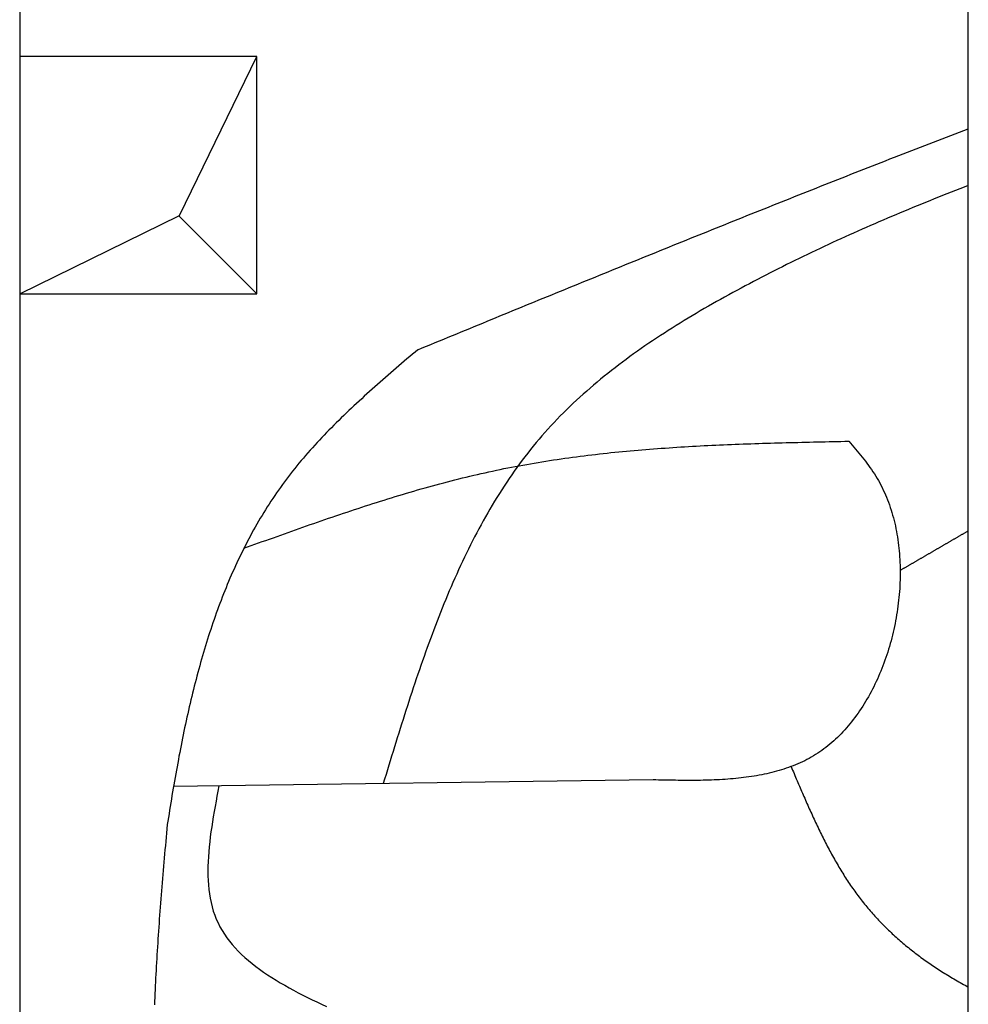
# Model space of a CAD drawing. Extents: x 1073 to 6773, y 5791 to 12316.
# Tile 4 of 62: x 1073 to 1473, y 8766 to 9181. Entities that reach past the tile are written whole.
import ezdxf

# ---------------------------------------------------------------- set-up
doc = ezdxf.new("R2010")
doc.units = 0
doc.layers.get('0').update_dxf_attribs({"linetype": 'CONTINUOUS'})
doc.layers.add('BREAKTHROUGH', color=1, linetype='CONTINUOUS')
doc.layers.add('CAR', color=10, linetype='CONTINUOUS')

msp = doc.modelspace()

# ---------------------------------------------------------------- linework, layer by layer
for p, q in [((1072.77, 11815.9), (1072.77, 5965.9)), ((1472.77, 8708.02), (1472.77, 10533.02))]:
    msp.add_line(p, q)
at = {"layer": 'BREAKTHROUGH'}
for p, q in [((1140.15, 9098.85), (1172.77, 9165.9)), ((1072.77, 9065.9), (1140.15, 9098.85)), ((1139.93, 9098.75), (1172.77, 9065.9))]:
    msp.add_line(p, q, dxfattribs=at)
msp.add_lwpolyline([(1172.77, 9165.9), (1072.77, 9165.9), (1072.77, 9065.9), (1172.77, 9065.9)], close=True, dxfattribs=at)
at = {"layer": 'CAR'}
msp.add_line((1339.83, 8860.91), (1137.64, 8858.15), dxfattribs=at)
for points in [[(1240.65, 9042.31, 0), (1242.47, 9043.06, 0), (1244.3, 9043.8, 0), (1246.12, 9044.55, 0), (1247.95, 9045.3, 0), (1249.77, 9046.05, 0), (1251.59, 9046.8, 0), (1253.42, 9047.55, 0), (1255.24, 9048.3, 0), (1257.06, 9049.05, 0), (1258.89, 9049.8, 0), (1260.71, 9050.55, 0), (1262.53, 9051.29, 0), (1264.36, 9052.04, 0), (1266.18, 9052.79, 0), (1268, 9053.54, 0), (1269.83, 9054.29, 0), (1271.65, 9055.04, 0), (1273.47, 9055.78, 0), (1275.3, 9056.53, 0), (1277.12, 9057.28, 0), (1278.95, 9058.03, 0), (1280.77, 9058.78, 0), (1282.59, 9059.52, 0), (1284.42, 9060.27, 0), (1286.24, 9061.02, 0), (1288.07, 9061.77, 0), (1289.89, 9062.51, 0), (1291.71, 9063.26, 0), (1293.54, 9064.01, 0), (1295.36, 9064.75, 0), (1297.19, 9065.5, 0), (1299.01, 9066.25, 0), (1300.83, 9066.99, 0), (1302.66, 9067.74, 0), (1304.48, 9068.48, 0), (1306.31, 9069.23, 0), (1308.13, 9069.97, 0), (1309.96, 9070.72, 0), (1311.78, 9071.46, 0), (1313.61, 9072.21, 0), (1315.43, 9072.95, 0), (1317.26, 9073.7, 0), (1319.08, 9074.44, 0), (1320.91, 9075.18, 0), (1322.73, 9075.93, 0), (1324.56, 9076.67, 0), (1326.38, 9077.41, 0), (1328.21, 9078.16, 0), (1330.03, 9078.9, 0), (1331.86, 9079.64, 0), (1333.68, 9080.38, 0), (1335.51, 9081.12, 0), (1337.33, 9081.87, 0), (1339.16, 9082.61, 0), (1340.98, 9083.35, 0), (1342.81, 9084.09, 0), (1344.64, 9084.83, 0), (1346.46, 9085.57, 0), (1348.29, 9086.31, 0), (1350.12, 9087.04, 0), (1351.94, 9087.78, 0), (1353.77, 9088.52, 0), (1355.59, 9089.26, 0), (1357.42, 9090, 0), (1359.25, 9090.73, 0), (1361.07, 9091.47, 0), (1362.9, 9092.21, 0), (1364.73, 9092.94, 0), (1366.56, 9093.68, 0), (1368.38, 9094.41, 0), (1370.21, 9095.15, 0), (1372.04, 9095.88, 0), (1373.87, 9096.62, 0), (1375.69, 9097.35, 0), (1377.52, 9098.08, 0), (1379.35, 9098.82, 0), (1381.18, 9099.55, 0), (1383.01, 9100.28, 0), (1384.83, 9101.01, 0), (1386.66, 9101.74, 0), (1388.49, 9102.47, 0), (1390.32, 9103.2, 0), (1392.15, 9103.93, 0), (1393.98, 9104.66, 0), (1395.81, 9105.39, 0), (1397.64, 9106.12, 0), (1399.47, 9106.85, 0), (1401.3, 9107.57, 0), (1403.13, 9108.3, 0), (1404.96, 9109.02, 0), (1406.79, 9109.75, 0), (1408.62, 9110.48, 0), (1410.45, 9111.2, 0), (1412.28, 9111.92, 0), (1414.11, 9112.65, 0), (1415.94, 9113.37, 0), (1417.77, 9114.09, 0), (1419.6, 9114.81, 0), (1421.43, 9115.54, 0), (1423.26, 9116.26, 0), (1425.09, 9116.98, 0), (1426.93, 9117.7, 0), (1428.76, 9118.41, 0), (1430.59, 9119.13, 0), (1432.42, 9119.85, 0), (1434.25, 9120.57, 0), (1436.09, 9121.28, 0), (1437.92, 9122, 0), (1439.75, 9122.71, 0), (1441.59, 9123.43, 0), (1443.42, 9124.14, 0), (1445.25, 9124.86, 0), (1447.09, 9125.57, 0), (1448.92, 9126.28, 0), (1450.75, 9126.99, 0), (1452.59, 9127.7, 0), (1454.42, 9128.41, 0), (1456.26, 9129.12, 0), (1458.09, 9129.83, 0), (1459.93, 9130.54, 0), (1461.76, 9131.25, 0), (1463.6, 9131.95, 0), (1465.43, 9132.66, 0), (1467.27, 9133.36, 0), (1469.1, 9134.07, 0), (1470.94, 9134.77, 0), (1472.78, 9135.48, 0)], [(1472.78, 9111.52, 0), (1470.97, 9110.82, 0), (1469.17, 9110.12, 0), (1467.36, 9109.42, 0), (1465.56, 9108.71, 0), (1463.76, 9108, 0), (1461.96, 9107.29, 0), (1460.16, 9106.57, 0), (1458.36, 9105.85, 0), (1456.57, 9105.13, 0), (1454.77, 9104.41, 0), (1452.98, 9103.68, 0), (1451.18, 9102.94, 0), (1449.39, 9102.21, 0), (1447.6, 9101.47, 0), (1445.81, 9100.72, 0), (1444.02, 9099.98, 0), (1442.23, 9099.22, 0), (1440.44, 9098.47, 0), (1438.66, 9097.71, 0), (1436.87, 9096.95, 0), (1435.09, 9096.18, 0), (1433.31, 9095.41, 0), (1431.52, 9094.63, 0), (1429.74, 9093.86, 0), (1427.97, 9093.07, 0), (1426.19, 9092.28, 0), (1424.41, 9091.49, 0), (1422.64, 9090.7, 0), (1420.86, 9089.89, 0), (1419.09, 9089.09, 0), (1417.32, 9088.28, 0), (1415.55, 9087.46, 0), (1413.78, 9086.65, 0), (1412.01, 9085.82, 0), (1410.25, 9084.99, 0), (1408.48, 9084.16, 0), (1406.72, 9083.32, 0), (1404.96, 9082.48, 0), (1403.2, 9081.63, 0), (1401.44, 9080.78, 0), (1399.68, 9079.92, 0), (1397.92, 9079.05, 0), (1396.17, 9078.18, 0), (1394.42, 9077.31, 0), (1392.66, 9076.43, 0), (1390.91, 9075.55, 0), (1389.17, 9074.66, 0), (1387.42, 9073.76, 0), (1385.67, 9072.86, 0), (1383.93, 9071.95, 0), (1382.19, 9071.04, 0), (1380.45, 9070.12, 0), (1378.71, 9069.2, 0), (1376.97, 9068.27, 0), (1375.23, 9067.33, 0), (1373.5, 9066.39, 0), (1371.77, 9065.44, 0), (1370.04, 9064.48, 0), (1368.31, 9063.52, 0), (1366.59, 9062.56, 0), (1364.87, 9061.58, 0), (1363.16, 9060.6, 0), (1361.44, 9059.61, 0), (1359.74, 9058.62, 0), (1358.03, 9057.62, 0), (1356.34, 9056.61, 0), (1354.64, 9055.59, 0), (1352.96, 9054.57, 0), (1351.27, 9053.53, 0), (1349.6, 9052.49, 0), (1347.93, 9051.45, 0), (1346.27, 9050.39, 0), (1344.61, 9049.33, 0), (1342.96, 9048.26, 0), (1341.32, 9047.17, 0), (1339.68, 9046.09, 0), (1338.06, 9044.99, 0), (1336.44, 9043.88, 0), (1334.83, 9042.77, 0), (1333.22, 9041.64, 0), (1331.63, 9040.51, 0), (1330.05, 9039.37, 0), (1328.47, 9038.21, 0), (1326.91, 9037.05, 0), (1325.36, 9035.88, 0), (1323.81, 9034.7, 0), (1322.28, 9033.51, 0), (1320.76, 9032.31, 0), (1319.24, 9031.1, 0), (1317.74, 9029.87, 0), (1316.26, 9028.64, 0), (1314.78, 9027.4, 0), (1313.32, 9026.15, 0), (1311.86, 9024.88, 0), (1310.42, 9023.61, 0), (1309, 9022.32, 0), (1307.59, 9021.03, 0), (1306.19, 9019.72, 0), (1304.8, 9018.4, 0), (1303.43, 9017.07, 0), (1302.08, 9015.73, 0), (1300.73, 9014.37, 0), (1299.41, 9013.01, 0), (1298.1, 9011.63, 0), (1296.8, 9010.24, 0), (1295.52, 9008.84, 0), (1294.25, 9007.42, 0), (1293.01, 9006, 0), (1291.77, 9004.56, 0), (1290.56, 9003.11, 0), (1289.35, 9001.64, 0), (1288.17, 9000.17, 0), (1287, 8998.68, 0), (1285.84, 8997.19, 0), (1284.7, 8995.68, 0), (1283.57, 8994.16, 0), (1282.45, 8992.63, 0), (1281.35, 8991.09, 0), (1280.27, 8989.54, 0), (1279.2, 8987.97, 0), (1278.14, 8986.4, 0), (1277.09, 8984.82, 0), (1276.06, 8983.23, 0), (1275.04, 8981.62, 0), (1274.03, 8980.01, 0), (1273.04, 8978.39, 0), (1272.05, 8976.76, 0), (1271.08, 8975.12, 0), (1270.12, 8973.47, 0), (1269.18, 8971.81, 0), (1268.24, 8970.14, 0), (1267.32, 8968.47, 0), (1266.4, 8966.78, 0), (1265.5, 8965.09, 0), (1264.61, 8963.39, 0), (1263.73, 8961.68, 0), (1262.86, 8959.96, 0), (1262, 8958.23, 0), (1261.15, 8956.5, 0), (1260.31, 8954.76, 0), (1259.48, 8953.01, 0), (1258.66, 8951.25, 0), (1257.85, 8949.49, 0), (1257.05, 8947.72, 0), (1256.25, 8945.95, 0), (1255.47, 8944.16, 0), (1254.69, 8942.37, 0), (1253.92, 8940.58, 0), (1253.16, 8938.77, 0), (1252.41, 8936.97, 0), (1251.67, 8935.15, 0), (1250.93, 8933.33, 0), (1250.2, 8931.5, 0), (1249.48, 8929.67, 0), (1248.76, 8927.84, 0), (1248.05, 8925.99, 0), (1247.35, 8924.15, 0), (1246.66, 8922.29, 0), (1245.97, 8920.44, 0), (1245.28, 8918.58, 0), (1244.61, 8916.71, 0), (1243.93, 8914.84, 0), (1243.27, 8912.96, 0), (1242.61, 8911.09, 0), (1241.95, 8909.2, 0), (1241.3, 8907.32, 0), (1240.65, 8905.43, 0), (1240.01, 8903.53, 0), (1239.38, 8901.64, 0), (1238.74, 8899.74, 0), (1238.11, 8897.83, 0), (1237.49, 8895.93, 0), (1236.87, 8894.02, 0), (1236.25, 8892.11, 0), (1235.63, 8890.19, 0), (1235.02, 8888.28, 0), (1234.41, 8886.36, 0), (1233.81, 8884.44, 0), (1233.2, 8882.52, 0), (1232.6, 8880.59, 0), (1232, 8878.67, 0), (1231.4, 8876.74, 0), (1230.81, 8874.81, 0), (1230.21, 8872.88, 0), (1229.62, 8870.95, 0), (1229.03, 8869.02, 0), (1228.43, 8867.09, 0), (1227.84, 8865.15, 0), (1227.25, 8863.22, 0), (1226.66, 8861.29, 0), (1226.07, 8859.35, 0)], [(1240.65, 9042.31, 0), (1239.51, 9041.33, 0), (1238.37, 9040.36, 0), (1237.23, 9039.38, 0), (1236.09, 9038.4, 0), (1234.95, 9037.43, 0), (1233.81, 9036.45, 0), (1232.67, 9035.47, 0), (1231.53, 9034.49, 0), (1230.4, 9033.51, 0), (1229.26, 9032.53, 0), (1228.13, 9031.55, 0), (1227.01, 9030.57, 0), (1225.88, 9029.58, 0), (1224.76, 9028.6, 0), (1223.64, 9027.61, 0), (1222.52, 9026.62, 0), (1221.4, 9025.63, 0), (1220.29, 9024.64, 0), (1219.19, 9023.64, 0), (1218.08, 9022.64, 0), (1216.99, 9021.64, 0), (1215.89, 9020.64, 0), (1214.8, 9019.64, 0), (1213.72, 9018.63, 0), (1212.64, 9017.62, 0), (1211.56, 9016.6, 0), (1210.49, 9015.59, 0), (1209.43, 9014.57, 0), (1208.37, 9013.54, 0), (1207.32, 9012.52, 0), (1206.27, 9011.49, 0), (1205.23, 9010.45, 0), (1204.2, 9009.42, 0), (1203.17, 9008.38, 0), (1202.15, 9007.33, 0), (1201.14, 9006.28, 0), (1200.14, 9005.23, 0), (1199.14, 9004.17, 0), (1198.15, 9003.11, 0), (1197.17, 9002.04, 0), (1196.2, 9000.97, 0), (1195.24, 8999.89, 0), (1194.28, 8998.81, 0), (1193.33, 8997.72, 0), (1192.4, 8996.63, 0), (1191.47, 8995.53, 0), (1190.55, 8994.43, 0), (1189.64, 8993.32, 0), (1188.74, 8992.21, 0), (1187.85, 8991.09, 0), (1186.97, 8989.97, 0), (1186.11, 8988.83, 0), (1185.25, 8987.7, 0), (1184.4, 8986.56, 0), (1183.56, 8985.41, 0), (1182.73, 8984.25, 0), (1181.91, 8983.1, 0), (1181.1, 8981.93, 0), (1180.3, 8980.76, 0), (1179.51, 8979.58, 0), (1178.73, 8978.4, 0), (1177.96, 8977.22, 0), (1177.19, 8976.03, 0), (1176.44, 8974.83, 0), (1175.7, 8973.63, 0), (1174.96, 8972.42, 0), (1174.23, 8971.21, 0), (1173.51, 8969.99, 0), (1172.8, 8968.77, 0), (1172.1, 8967.54, 0), (1171.41, 8966.3, 0), (1170.73, 8965.07, 0), (1170.05, 8963.82, 0), (1169.39, 8962.57, 0), (1168.73, 8961.32, 0), (1168.08, 8960.06, 0), (1167.43, 8958.8, 0), (1166.8, 8957.53, 0), (1166.17, 8956.26, 0), (1165.56, 8954.98, 0), (1164.94, 8953.7, 0), (1164.34, 8952.41, 0), (1163.75, 8951.12, 0), (1163.16, 8949.83, 0), (1162.58, 8948.53, 0), (1162.01, 8947.22, 0), (1161.44, 8945.91, 0), (1160.88, 8944.6, 0), (1160.33, 8943.28, 0), (1159.79, 8941.96, 0), (1159.25, 8940.63, 0), (1158.72, 8939.3, 0), (1158.2, 8937.96, 0), (1157.68, 8936.62, 0), (1157.17, 8935.28, 0), (1156.67, 8933.93, 0), (1156.17, 8932.58, 0), (1155.68, 8931.22, 0), (1155.2, 8929.86, 0), (1154.72, 8928.49, 0), (1154.25, 8927.13, 0), (1153.79, 8925.75, 0), (1153.33, 8924.38, 0), (1152.88, 8922.99, 0), (1152.43, 8921.61, 0), (1151.99, 8920.22, 0), (1151.56, 8918.83, 0), (1151.13, 8917.43, 0), (1150.7, 8916.03, 0), (1150.29, 8914.63, 0), (1149.87, 8913.22, 0), (1149.47, 8911.81, 0), (1149.06, 8910.4, 0), (1148.67, 8908.98, 0), (1148.28, 8907.56, 0), (1147.89, 8906.13, 0), (1147.51, 8904.7, 0), (1147.13, 8903.27, 0), (1146.76, 8901.84, 0), (1146.4, 8900.4, 0), (1146.03, 8898.96, 0), (1145.68, 8897.51, 0), (1145.32, 8896.06, 0), (1144.98, 8894.61, 0), (1144.63, 8893.15, 0), (1144.29, 8891.7, 0), (1143.96, 8890.24, 0), (1143.63, 8888.77, 0), (1143.3, 8887.3, 0), (1142.98, 8885.83, 0), (1142.66, 8884.36, 0), (1142.34, 8882.88, 0), (1142.03, 8881.4, 0), (1141.72, 8879.92, 0), (1141.42, 8878.44, 0), (1141.12, 8876.95, 0), (1140.82, 8875.46, 0), (1140.53, 8873.97, 0), (1140.24, 8872.47, 0), (1139.95, 8870.97, 0), (1139.67, 8869.47, 0), (1139.39, 8867.97, 0), (1139.11, 8866.46, 0), (1138.84, 8864.95, 0), (1138.56, 8863.44, 0), (1138.29, 8861.93, 0), (1138.03, 8860.41, 0), (1137.76, 8858.89, 0), (1137.5, 8857.37, 0), (1137.24, 8855.85, 0), (1136.99, 8854.32, 0), (1136.73, 8852.8, 0), (1136.48, 8851.27, 0), (1136.23, 8849.73, 0), (1135.98, 8848.2, 0), (1135.74, 8846.66, 0), (1135.49, 8845.12, 0), (1135.25, 8843.58, 0), (1135.01, 8842.04, 0)], [(1167.32, 8958.57, 0), (1168.87, 8959.13, 0), (1170.42, 8959.69, 0), (1171.97, 8960.25, 0), (1173.52, 8960.81, 0), (1175.08, 8961.37, 0), (1176.63, 8961.92, 0), (1178.18, 8962.48, 0), (1179.73, 8963.03, 0), (1181.28, 8963.59, 0), (1182.83, 8964.14, 0), (1184.39, 8964.7, 0), (1185.94, 8965.25, 0), (1187.49, 8965.8, 0), (1189.04, 8966.35, 0), (1190.6, 8966.9, 0), (1192.15, 8967.45, 0), (1193.7, 8967.99, 0), (1195.26, 8968.53, 0), (1196.81, 8969.08, 0), (1198.37, 8969.62, 0), (1199.92, 8970.16, 0), (1201.48, 8970.69, 0), (1203.03, 8971.23, 0), (1204.59, 8971.76, 0), (1206.15, 8972.29, 0), (1207.7, 8972.81, 0), (1209.26, 8973.34, 0), (1210.82, 8973.86, 0), (1212.38, 8974.38, 0), (1213.94, 8974.9, 0), (1215.5, 8975.41, 0), (1217.06, 8975.92, 0), (1218.62, 8976.43, 0), (1220.18, 8976.93, 0), (1221.74, 8977.43, 0), (1223.3, 8977.93, 0), (1224.87, 8978.43, 0), (1226.43, 8978.92, 0), (1228, 8979.4, 0), (1229.56, 8979.89, 0), (1231.13, 8980.37, 0), (1232.7, 8980.84, 0), (1234.26, 8981.31, 0), (1235.83, 8981.78, 0), (1237.4, 8982.24, 0), (1238.97, 8982.7, 0), (1240.54, 8983.15, 0), (1242.12, 8983.6, 0), (1243.69, 8984.05, 0), (1245.26, 8984.49, 0), (1246.84, 8984.92, 0), (1248.41, 8985.35, 0), (1249.99, 8985.78, 0), (1251.57, 8986.2, 0), (1253.15, 8986.61, 0), (1254.73, 8987.02, 0), (1256.31, 8987.43, 0), (1257.89, 8987.83, 0), (1259.47, 8988.22, 0), (1261.06, 8988.61, 0), (1262.64, 8988.99, 0), (1264.23, 8989.36, 0), (1265.82, 8989.73, 0), (1267.4, 8990.1, 0), (1268.99, 8990.45, 0), (1270.59, 8990.81, 0), (1272.18, 8991.15, 0), (1273.77, 8991.49, 0), (1275.37, 8991.82, 0), (1276.96, 8992.15, 0), (1278.56, 8992.46, 0), (1280.16, 8992.78, 0), (1281.76, 8993.08, 0), (1283.36, 8993.38, 0), (1284.96, 8993.68, 0), (1286.57, 8993.96, 0), (1288.17, 8994.24, 0), (1289.78, 8994.52, 0), (1291.38, 8994.79, 0), (1292.99, 8995.05, 0), (1294.6, 8995.31, 0), (1296.21, 8995.56, 0), (1297.82, 8995.81, 0), (1299.43, 8996.05, 0), (1301.05, 8996.29, 0), (1302.66, 8996.52, 0), (1304.28, 8996.74, 0), (1305.89, 8996.96, 0), (1307.51, 8997.18, 0), (1309.13, 8997.39, 0), (1310.75, 8997.59, 0), (1312.37, 8997.79, 0), (1313.99, 8997.98, 0), (1315.61, 8998.17, 0), (1317.24, 8998.36, 0), (1318.86, 8998.54, 0), (1320.48, 8998.72, 0), (1322.11, 8998.89, 0), (1323.74, 8999.05, 0), (1325.36, 8999.22, 0), (1326.99, 8999.37, 0), (1328.62, 8999.53, 0), (1330.25, 8999.68, 0), (1331.88, 8999.82, 0), (1333.51, 8999.97, 0), (1335.15, 9000.1, 0), (1336.78, 9000.24, 0), (1338.41, 9000.37, 0), (1340.05, 9000.5, 0), (1341.68, 9000.62, 0), (1343.32, 9000.74, 0), (1344.96, 9000.85, 0), (1346.59, 9000.97, 0), (1348.23, 9001.08, 0), (1349.87, 9001.18, 0), (1351.51, 9001.28, 0), (1353.15, 9001.38, 0), (1354.79, 9001.48, 0), (1356.43, 9001.57, 0), (1358.07, 9001.66, 0), (1359.71, 9001.75, 0), (1361.35, 9001.84, 0), (1363, 9001.92, 0), (1364.64, 9002, 0), (1366.28, 9002.08, 0), (1367.93, 9002.15, 0), (1369.57, 9002.22, 0), (1371.22, 9002.29, 0), (1372.87, 9002.36, 0), (1374.51, 9002.43, 0), (1376.16, 9002.49, 0), (1377.81, 9002.55, 0), (1379.45, 9002.61, 0), (1381.1, 9002.67, 0), (1382.75, 9002.72, 0), (1384.4, 9002.78, 0), (1386.05, 9002.83, 0), (1387.69, 9002.88, 0), (1389.34, 9002.93, 0), (1390.99, 9002.98, 0), (1392.64, 9003.02, 0), (1394.29, 9003.07, 0), (1395.94, 9003.11, 0), (1397.59, 9003.15, 0), (1399.25, 9003.2, 0), (1400.9, 9003.24, 0), (1402.55, 9003.28, 0), (1404.2, 9003.31, 0), (1405.85, 9003.35, 0), (1407.5, 9003.39, 0), (1409.15, 9003.43, 0), (1410.81, 9003.46, 0), (1412.46, 9003.5, 0), (1414.11, 9003.53, 0), (1415.76, 9003.57, 0), (1417.42, 9003.6, 0), (1419.07, 9003.64, 0), (1420.72, 9003.67, 0), (1422.37, 9003.7, 0)], [(1422.37, 9003.7, 0), (1423.09, 9002.87, 0), (1423.8, 9002.04, 0), (1424.51, 9001.21, 0), (1425.22, 9000.37, 0), (1425.93, 8999.54, 0), (1426.63, 8998.69, 0), (1427.32, 8997.85, 0), (1428.01, 8997, 0), (1428.69, 8996.14, 0), (1429.36, 8995.28, 0), (1430.03, 8994.4, 0), (1430.68, 8993.53, 0), (1431.32, 8992.64, 0), (1431.95, 8991.74, 0), (1432.57, 8990.83, 0), (1433.17, 8989.92, 0), (1433.75, 8988.99, 0), (1434.32, 8988.04, 0), (1434.88, 8987.09, 0), (1435.41, 8986.12, 0), (1435.93, 8985.14, 0), (1436.44, 8984.15, 0), (1436.92, 8983.14, 0), (1437.39, 8982.12, 0), (1437.84, 8981.1, 0), (1438.28, 8980.06, 0), (1438.7, 8979.01, 0), (1439.1, 8977.95, 0), (1439.49, 8976.88, 0), (1439.86, 8975.8, 0), (1440.22, 8974.71, 0), (1440.55, 8973.61, 0), (1440.88, 8972.5, 0), (1441.18, 8971.38, 0), (1441.47, 8970.26, 0), (1441.75, 8969.13, 0), (1442.01, 8967.99, 0), (1442.25, 8966.84, 0), (1442.48, 8965.68, 0), (1442.69, 8964.52, 0), (1442.88, 8963.35, 0), (1443.06, 8962.18, 0), (1443.23, 8961, 0), (1443.38, 8959.81, 0), (1443.51, 8958.62, 0), (1443.63, 8957.43, 0), (1443.74, 8956.23, 0), (1443.83, 8955.02, 0), (1443.9, 8953.81, 0), (1443.96, 8952.6, 0), (1444.01, 8951.39, 0), (1444.04, 8950.17, 0), (1444.05, 8948.95, 0), (1444.05, 8947.72, 0), (1444.04, 8946.49, 0), (1444.01, 8945.27, 0), (1443.97, 8944.04, 0), (1443.91, 8942.8, 0), (1443.84, 8941.57, 0), (1443.75, 8940.34, 0), (1443.65, 8939.11, 0), (1443.54, 8937.87, 0), (1443.41, 8936.64, 0), (1443.27, 8935.41, 0), (1443.11, 8934.18, 0), (1442.94, 8932.94, 0), (1442.76, 8931.72, 0), (1442.56, 8930.49, 0), (1442.35, 8929.26, 0), (1442.13, 8928.04, 0), (1441.89, 8926.82, 0), (1441.64, 8925.6, 0), (1441.38, 8924.39, 0), (1441.1, 8923.18, 0), (1440.81, 8921.97, 0), (1440.51, 8920.77, 0), (1440.19, 8919.57, 0), (1439.86, 8918.38, 0), (1439.52, 8917.19, 0), (1439.16, 8916.01, 0), (1438.79, 8914.83, 0), (1438.41, 8913.66, 0), (1438.02, 8912.5, 0), (1437.61, 8911.34, 0), (1437.19, 8910.19, 0), (1436.76, 8909.04, 0), (1436.32, 8907.91, 0), (1435.86, 8906.78, 0), (1435.4, 8905.66, 0), (1434.92, 8904.55, 0), (1434.43, 8903.44, 0), (1433.92, 8902.35, 0), (1433.41, 8901.27, 0), (1432.88, 8900.19, 0), (1432.34, 8899.13, 0), (1431.79, 8898.07, 0), (1431.22, 8897.03, 0), (1430.65, 8896, 0), (1430.06, 8894.97, 0), (1429.47, 8893.96, 0), (1428.86, 8892.97, 0), (1428.24, 8891.98, 0), (1427.61, 8891.01, 0), (1426.96, 8890.04, 0), (1426.31, 8889.1, 0), (1425.64, 8888.16, 0), (1424.97, 8887.24, 0), (1424.28, 8886.33, 0), (1423.58, 8885.44, 0), (1422.88, 8884.56, 0), (1422.16, 8883.7, 0), (1421.43, 8882.85, 0), (1420.69, 8882.02, 0), (1419.94, 8881.2, 0), (1419.18, 8880.4, 0), (1418.4, 8879.62, 0), (1417.62, 8878.85, 0), (1416.83, 8878.1, 0), (1416.03, 8877.36, 0), (1415.22, 8876.65, 0), (1414.4, 8875.95, 0), (1413.56, 8875.27, 0), (1412.72, 8874.61, 0), (1411.87, 8873.96, 0), (1411.01, 8873.34, 0), (1410.14, 8872.74, 0), (1409.26, 8872.15, 0), (1408.37, 8871.59, 0), (1407.47, 8871.04, 0), (1406.56, 8870.51, 0), (1405.64, 8870, 0), (1404.72, 8869.5, 0), (1403.78, 8869.02, 0), (1402.84, 8868.56, 0), (1401.89, 8868.12, 0), (1400.93, 8867.69, 0), (1399.96, 8867.28, 0), (1398.99, 8866.89, 0), (1398, 8866.51, 0), (1397.01, 8866.14, 0), (1396.01, 8865.8, 0), (1395.01, 8865.46, 0), (1394, 8865.14, 0), (1392.98, 8864.83, 0), (1391.95, 8864.54, 0), (1390.92, 8864.26, 0), (1389.88, 8864, 0), (1388.83, 8863.74, 0), (1387.78, 8863.5, 0), (1386.72, 8863.28, 0), (1385.65, 8863.06, 0), (1384.58, 8862.86, 0), (1383.51, 8862.66, 0), (1382.43, 8862.48, 0), (1381.34, 8862.31, 0), (1380.25, 8862.15, 0), (1379.15, 8862, 0), (1378.05, 8861.86, 0), (1376.94, 8861.73, 0), (1375.83, 8861.61, 0), (1374.71, 8861.5, 0), (1373.59, 8861.39, 0), (1372.46, 8861.3, 0), (1371.33, 8861.21, 0), (1370.2, 8861.13, 0), (1369.06, 8861.06, 0), (1367.92, 8861, 0), (1366.78, 8860.94, 0), (1365.63, 8860.89, 0), (1364.48, 8860.85, 0), (1363.33, 8860.81, 0), (1362.17, 8860.78, 0), (1361.01, 8860.75, 0), (1359.85, 8860.73, 0), (1358.68, 8860.72, 0), (1357.52, 8860.71, 0), (1356.35, 8860.7, 0), (1355.18, 8860.7, 0), (1354, 8860.7, 0), (1352.83, 8860.7, 0), (1351.65, 8860.71, 0), (1350.47, 8860.72, 0), (1349.3, 8860.74, 0), (1348.11, 8860.75, 0), (1346.93, 8860.77, 0), (1345.75, 8860.79, 0), (1344.57, 8860.81, 0), (1343.38, 8860.83, 0), (1342.2, 8860.86, 0), (1341.02, 8860.88, 0), (1339.83, 8860.91, 0)], [(1472.78, 8965.89, 0), (1472.55, 8965.76, 0), (1472.32, 8965.63, 0), (1472.1, 8965.5, 0), (1471.87, 8965.36, 0), (1471.64, 8965.23, 0), (1471.42, 8965.1, 0), (1471.19, 8964.97, 0), (1470.96, 8964.84, 0), (1470.74, 8964.71, 0), (1470.51, 8964.58, 0), (1470.29, 8964.45, 0), (1470.06, 8964.32, 0), (1469.83, 8964.18, 0), (1469.61, 8964.05, 0), (1469.38, 8963.92, 0), (1469.15, 8963.79, 0), (1468.93, 8963.66, 0), (1468.7, 8963.53, 0), (1468.48, 8963.4, 0), (1468.25, 8963.27, 0), (1468.02, 8963.13, 0), (1467.8, 8963, 0), (1467.57, 8962.87, 0), (1467.34, 8962.74, 0), (1467.12, 8962.61, 0), (1466.89, 8962.48, 0), (1466.66, 8962.35, 0), (1466.44, 8962.22, 0), (1466.21, 8962.08, 0), (1465.99, 8961.95, 0), (1465.76, 8961.82, 0), (1465.53, 8961.69, 0), (1465.31, 8961.56, 0), (1465.08, 8961.43, 0), (1464.85, 8961.3, 0), (1464.63, 8961.17, 0), (1464.4, 8961.03, 0), (1464.18, 8960.9, 0), (1463.95, 8960.77, 0), (1463.72, 8960.64, 0), (1463.5, 8960.51, 0), (1463.27, 8960.38, 0), (1463.04, 8960.25, 0), (1462.82, 8960.11, 0), (1462.59, 8959.98, 0), (1462.37, 8959.85, 0), (1462.14, 8959.72, 0), (1461.91, 8959.59, 0), (1461.69, 8959.46, 0), (1461.46, 8959.33, 0), (1461.24, 8959.19, 0), (1461.01, 8959.06, 0), (1460.78, 8958.93, 0), (1460.56, 8958.8, 0), (1460.33, 8958.67, 0), (1460.1, 8958.54, 0), (1459.88, 8958.41, 0), (1459.65, 8958.27, 0), (1459.43, 8958.14, 0), (1459.2, 8958.01, 0), (1458.97, 8957.88, 0), (1458.75, 8957.75, 0), (1458.52, 8957.62, 0), (1458.29, 8957.49, 0), (1458.07, 8957.35, 0), (1457.84, 8957.22, 0), (1457.62, 8957.09, 0), (1457.39, 8956.96, 0), (1457.16, 8956.83, 0), (1456.94, 8956.7, 0), (1456.71, 8956.56, 0), (1456.49, 8956.43, 0), (1456.26, 8956.3, 0), (1456.03, 8956.17, 0), (1455.81, 8956.04, 0), (1455.58, 8955.91, 0), (1455.35, 8955.78, 0), (1455.13, 8955.64, 0), (1454.9, 8955.51, 0), (1454.68, 8955.38, 0), (1454.45, 8955.25, 0), (1454.22, 8955.12, 0), (1454, 8954.99, 0), (1453.77, 8954.85, 0), (1453.55, 8954.72, 0), (1453.32, 8954.59, 0), (1453.09, 8954.46, 0), (1452.87, 8954.33, 0), (1452.64, 8954.2, 0), (1452.42, 8954.06, 0), (1452.19, 8953.93, 0), (1451.96, 8953.8, 0), (1451.74, 8953.67, 0), (1451.51, 8953.54, 0), (1451.28, 8953.41, 0), (1451.06, 8953.28, 0), (1450.83, 8953.14, 0), (1450.61, 8953.01, 0), (1450.38, 8952.88, 0), (1450.15, 8952.75, 0), (1449.93, 8952.62, 0), (1449.7, 8952.49, 0), (1449.48, 8952.35, 0), (1449.25, 8952.22, 0), (1449.02, 8952.09, 0), (1448.8, 8951.96, 0), (1448.57, 8951.83, 0), (1448.35, 8951.7, 0), (1448.12, 8951.56, 0), (1447.89, 8951.43, 0), (1447.67, 8951.3, 0), (1447.44, 8951.17, 0), (1447.21, 8951.04, 0), (1446.99, 8950.91, 0), (1446.76, 8950.77, 0), (1446.54, 8950.64, 0), (1446.31, 8950.51, 0), (1446.08, 8950.38, 0), (1445.86, 8950.25, 0), (1445.63, 8950.12, 0), (1445.41, 8949.98, 0), (1445.18, 8949.85, 0), (1444.95, 8949.72, 0), (1444.73, 8949.59, 0), (1444.5, 8949.46, 0), (1444.28, 8949.33, 0), (1444.05, 8949.19, 0)], [(1398.05, 8866.53, 0), (1398.36, 8865.78, 0), (1398.68, 8865.04, 0), (1399, 8864.29, 0), (1399.31, 8863.55, 0), (1399.63, 8862.8, 0), (1399.94, 8862.06, 0), (1400.26, 8861.31, 0), (1400.58, 8860.57, 0), (1400.9, 8859.83, 0), (1401.21, 8859.08, 0), (1401.53, 8858.34, 0), (1401.85, 8857.6, 0), (1402.17, 8856.86, 0), (1402.49, 8856.12, 0), (1402.81, 8855.38, 0), (1403.13, 8854.64, 0), (1403.46, 8853.9, 0), (1403.78, 8853.16, 0), (1404.1, 8852.42, 0), (1404.43, 8851.69, 0), (1404.75, 8850.95, 0), (1405.08, 8850.22, 0), (1405.41, 8849.48, 0), (1405.73, 8848.75, 0), (1406.06, 8848.02, 0), (1406.39, 8847.29, 0), (1406.73, 8846.56, 0), (1407.06, 8845.83, 0), (1407.39, 8845.11, 0), (1407.73, 8844.38, 0), (1408.07, 8843.66, 0), (1408.4, 8842.94, 0), (1408.74, 8842.22, 0), (1409.09, 8841.5, 0), (1409.43, 8840.78, 0), (1409.77, 8840.07, 0), (1410.12, 8839.35, 0), (1410.47, 8838.64, 0), (1410.81, 8837.93, 0), (1411.17, 8837.22, 0), (1411.52, 8836.51, 0), (1411.87, 8835.81, 0), (1412.23, 8835.11, 0), (1412.59, 8834.41, 0), (1412.95, 8833.71, 0), (1413.31, 8833.01, 0), (1413.68, 8832.32, 0), (1414.04, 8831.62, 0), (1414.41, 8830.93, 0), (1414.78, 8830.25, 0), (1415.16, 8829.56, 0), (1415.53, 8828.88, 0), (1415.91, 8828.2, 0), (1416.29, 8827.52, 0), (1416.67, 8826.84, 0), (1417.06, 8826.17, 0), (1417.44, 8825.5, 0), (1417.84, 8824.83, 0), (1418.23, 8824.17, 0), (1418.62, 8823.51, 0), (1419.02, 8822.85, 0), (1419.42, 8822.19, 0), (1419.83, 8821.54, 0), (1420.23, 8820.89, 0), (1420.64, 8820.24, 0), (1421.05, 8819.59, 0), (1421.47, 8818.95, 0), (1421.89, 8818.31, 0), (1422.31, 8817.68, 0), (1422.73, 8817.05, 0), (1423.16, 8816.42, 0), (1423.59, 8815.79, 0), (1424.03, 8815.17, 0), (1424.46, 8814.55, 0), (1424.9, 8813.94, 0), (1425.35, 8813.33, 0), (1425.8, 8812.72, 0), (1426.25, 8812.11, 0), (1426.7, 8811.51, 0), (1427.16, 8810.91, 0), (1427.62, 8810.32, 0), (1428.08, 8809.73, 0), (1428.55, 8809.14, 0), (1429.02, 8808.56, 0), (1429.5, 8807.98, 0), (1429.97, 8807.4, 0), (1430.46, 8806.83, 0), (1430.94, 8806.26, 0), (1431.43, 8805.69, 0), (1431.92, 8805.13, 0), (1432.41, 8804.57, 0), (1432.91, 8804.02, 0), (1433.41, 8803.46, 0), (1433.91, 8802.91, 0), (1434.42, 8802.37, 0), (1434.93, 8801.82, 0), (1435.44, 8801.28, 0), (1435.96, 8800.75, 0), (1436.48, 8800.22, 0), (1437, 8799.69, 0), (1437.53, 8799.16, 0), (1438.05, 8798.64, 0), (1438.59, 8798.12, 0), (1439.12, 8797.6, 0), (1439.66, 8797.08, 0), (1440.2, 8796.57, 0), (1440.74, 8796.07, 0), (1441.29, 8795.56, 0), (1441.84, 8795.06, 0), (1442.39, 8794.56, 0), (1442.95, 8794.07, 0), (1443.51, 8793.57, 0), (1444.07, 8793.08, 0), (1444.63, 8792.6, 0), (1445.2, 8792.11, 0), (1445.77, 8791.63, 0), (1446.34, 8791.16, 0), (1446.92, 8790.68, 0), (1447.5, 8790.21, 0), (1448.08, 8789.74, 0), (1448.66, 8789.28, 0), (1449.25, 8788.81, 0), (1449.84, 8788.35, 0), (1450.43, 8787.9, 0), (1451.02, 8787.44, 0), (1451.62, 8786.99, 0), (1452.22, 8786.54, 0), (1452.83, 8786.1, 0), (1453.43, 8785.66, 0), (1454.04, 8785.21, 0), (1454.65, 8784.78, 0), (1455.26, 8784.34, 0), (1455.88, 8783.91, 0), (1456.5, 8783.48, 0), (1457.12, 8783.06, 0), (1457.75, 8782.63, 0), (1458.37, 8782.21, 0), (1459, 8781.79, 0), (1459.63, 8781.38, 0), (1460.27, 8780.96, 0), (1460.9, 8780.55, 0), (1461.54, 8780.14, 0), (1462.18, 8779.74, 0), (1462.83, 8779.34, 0), (1463.48, 8778.94, 0), (1464.12, 8778.54, 0), (1464.78, 8778.14, 0), (1465.43, 8777.75, 0), (1466.09, 8777.36, 0), (1466.74, 8776.97, 0), (1467.41, 8776.59, 0), (1468.07, 8776.2, 0), (1468.73, 8775.82, 0), (1469.4, 8775.44, 0), (1470.07, 8775.07, 0), (1470.74, 8774.69, 0), (1471.42, 8774.32, 0), (1472.1, 8773.95, 0), (1472.78, 8773.59, 0)], [(1156.77, 8858.41, 0), (1156.36, 8856.23, 0), (1155.96, 8854.05, 0), (1155.56, 8851.88, 0), (1155.17, 8849.71, 0), (1154.79, 8847.55, 0), (1154.42, 8845.39, 0), (1154.08, 8843.24, 0), (1153.75, 8841.1, 0), (1153.44, 8838.97, 0), (1153.16, 8836.85, 0), (1152.91, 8834.74, 0), (1152.69, 8832.65, 0), (1152.5, 8830.58, 0), (1152.35, 8828.52, 0), (1152.24, 8826.48, 0), (1152.17, 8824.46, 0), (1152.15, 8822.46, 0), (1152.17, 8820.48, 0), (1152.24, 8818.53, 0), (1152.37, 8816.6, 0), (1152.56, 8814.7, 0), (1152.8, 8812.83, 0), (1153.11, 8810.98, 0), (1153.48, 8809.17, 0), (1153.92, 8807.38, 0), (1154.42, 8805.63, 0), (1155.01, 8803.91, 0), (1155.67, 8802.23, 0), (1156.4, 8800.59, 0), (1157.22, 8798.98, 0), (1158.11, 8797.41, 0), (1159.08, 8795.88, 0), (1160.13, 8794.38, 0), (1161.24, 8792.91, 0), (1162.42, 8791.47, 0), (1163.66, 8790.07, 0), (1164.97, 8788.7, 0), (1166.33, 8787.36, 0), (1167.75, 8786.05, 0), (1169.23, 8784.76, 0), (1170.76, 8783.51, 0), (1172.34, 8782.28, 0), (1173.96, 8781.07, 0), (1175.63, 8779.89, 0), (1177.33, 8778.73, 0), (1179.08, 8777.6, 0), (1180.86, 8776.48, 0), (1182.68, 8775.39, 0), (1184.53, 8774.31, 0), (1186.4, 8773.26, 0), (1188.3, 8772.22, 0), (1190.22, 8771.2, 0), (1192.17, 8770.2, 0), (1194.13, 8769.21, 0), (1196.1, 8768.23, 0), (1198.09, 8767.27, 0), (1200.09, 8766.32, 0), (1202.1, 8765.38, 0)], [(1135.01, 8842.04, 0), (1134.85, 8840.27, 0), (1134.68, 8838.5, 0), (1134.52, 8836.74, 0), (1134.36, 8834.98, 0), (1134.2, 8833.22, 0), (1134.04, 8831.47, 0), (1133.89, 8829.72, 0), (1133.73, 8827.97, 0), (1133.58, 8826.23, 0), (1133.43, 8824.49, 0), (1133.28, 8822.75, 0), (1133.13, 8821.02, 0), (1132.99, 8819.3, 0), (1132.84, 8817.57, 0), (1132.7, 8815.85, 0), (1132.56, 8814.14, 0), (1132.43, 8812.42, 0), (1132.29, 8810.72, 0), (1132.16, 8809.01, 0), (1132.03, 8807.31, 0), (1131.9, 8805.61, 0), (1131.77, 8803.92, 0), (1131.65, 8802.23, 0), (1131.53, 8800.54, 0), (1131.41, 8798.86, 0), (1131.29, 8797.18, 0), (1131.18, 8795.51, 0), (1131.07, 8793.84, 0), (1130.96, 8792.17, 0), (1130.85, 8790.51, 0), (1130.75, 8788.85, 0), (1130.65, 8787.19, 0), (1130.55, 8785.54, 0), (1130.46, 8783.89, 0), (1130.36, 8782.25, 0), (1130.28, 8780.61, 0), (1130.19, 8778.97, 0), (1130.11, 8777.34, 0), (1130.03, 8775.71, 0), (1129.95, 8774.09, 0), (1129.87, 8772.46, 0), (1129.8, 8770.85, 0), (1129.74, 8769.23, 0), (1129.67, 8767.62, 0), (1129.61, 8766.02, 0)]]:
    msp.add_polyline3d(points, dxfattribs=at)

doc.saveas('drawing.dxf')
